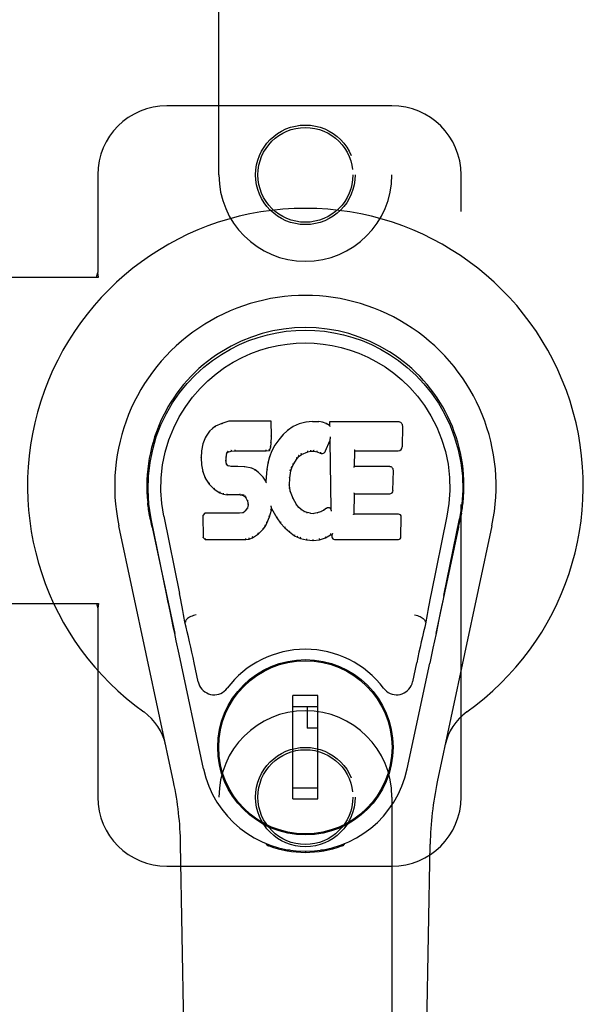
# Model space of a CAD drawing. Header units: inches. Extents: x 0 to 192, y 0 to 125.
# Tile 15 of 21: x 61.3 to 63.34, y 56.42 to 59.99. Entities that reach past the tile are written whole.
import ezdxf

# ---------------------------------------------------------------- set-up
doc = ezdxf.new("R2010")
doc.units = ezdxf.units.IN
doc.header["$LTSCALE"] = 10.584906
doc.header["$MEASUREMENT"] = 0
doc.linetypes.add('HIDDEN', pattern=[0.2, 0.1, -0.1])
doc.layers.add('DOOR_ASSEMBLY_RIGHT', color=7, linetype='CONTINUOUS')

msp = doc.modelspace()

# ---------------------------------------------------------------- linework, layer by layer
at = {"layer": 'DOOR_ASSEMBLY_RIGHT', "color": 8, "linetype": 'HIDDEN'}
for p, q in [((62.0222, 59.424), (62.0222, 61.2815)), ((62.6472, 61.2815), (62.6472, 59.424)), ((62.6472, 59.674), (61.8347, 59.674)), ((61.5847, 59.424), (61.5847, 59.0709)), ((62.8972, 57.174), (62.8972, 59.424)), ((61.5803, 59.054), (61.5847, 59.0709)), ((61.5878, 59.054), (61.5847, 59.0709)), ((61.2668, 59.054), (61.5878, 59.054)), ((61.2668, 57.874), (61.5878, 57.874)), ((61.5803, 57.874), (61.5847, 57.8572)), ((61.5878, 57.874), (61.5847, 57.8572)), ((61.5847, 57.8572), (61.5847, 57.174)), ((62.0222, 55.3165), (62.0222, 57.174)), ((62.6472, 57.174), (62.6472, 55.3165)), ((61.8347, 56.924), (62.6472, 56.924))]:
    msp.add_line(p, q, dxfattribs=at)
at = {"layer": 'DOOR_ASSEMBLY_RIGHT', "color": 7, "linetype": 'Continuous'}
for p, q in [((62.0587, 58.5335), (62.0329, 58.5253)), ((62.2116, 58.5335), (62.0587, 58.5335)), ((62.0588, 58.5329), (62.0587, 58.5335)), ((62.211, 58.5329), (62.2116, 58.5335)), ((62.2128, 58.4787), (62.2116, 58.5335)), ((62.3598, 58.532), (62.3363, 58.5297)), ((62.3598, 58.532), (62.3838, 58.5316)), ((62.3598, 58.5314), (62.3598, 58.532)), ((62.3599, 58.5308), (62.3598, 58.5314)), ((62.3967, 58.5296), (62.3838, 58.5316)), ((62.3838, 58.5309), (62.3838, 58.5316)), ((62.6701, 58.5314), (62.4214, 58.5314)), ((62.422, 58.5308), (62.4214, 58.5314)), ((62.4214, 58.5314), (62.4216, 58.5174)), ((61.9887, 58.4974), (61.974, 58.4756)), ((61.9987, 58.507), (61.9887, 58.4974)), ((61.9892, 58.497), (61.9887, 58.4974)), ((62.0098, 58.5147), (61.9987, 58.507)), ((61.9991, 58.5065), (61.9987, 58.507)), ((62.0329, 58.5253), (62.0098, 58.5147)), ((62.0101, 58.5141), (62.0098, 58.5147)), ((62.0331, 58.5247), (62.0329, 58.5253)), ((62.2705, 58.5), (62.2534, 58.4837)), ((62.2902, 58.5143), (62.2705, 58.5)), ((62.2709, 58.4995), (62.2705, 58.5)), ((62.3127, 58.5243), (62.2902, 58.5143)), ((62.2905, 58.5138), (62.2902, 58.5143)), ((62.3363, 58.5297), (62.3127, 58.5243)), ((62.3129, 58.5237), (62.3127, 58.5243)), ((62.3364, 58.5291), (62.3363, 58.5297)), ((62.3965, 58.529), (62.3967, 58.5296)), ((62.4096, 58.5254), (62.3967, 58.5296)), ((62.4093, 58.5248), (62.4096, 58.5254)), ((62.4216, 58.5174), (62.4096, 58.5254)), ((62.4216, 58.5174), (62.4223, 58.5163)), ((62.685, 58.4407), (62.6863, 58.515)), ((61.974, 58.4756), (61.9643, 58.4509)), ((61.9745, 58.4753), (61.974, 58.4756)), ((62.2114, 58.4543), (62.2128, 58.4787)), ((62.2122, 58.4787), (62.2128, 58.4787)), ((62.2383, 58.4659), (62.2249, 58.4466)), ((62.2534, 58.4837), (62.2383, 58.4659)), ((62.2388, 58.4655), (62.2383, 58.4659)), ((62.2539, 58.4832), (62.2534, 58.4837)), ((62.4078, 58.4256), (62.4226, 58.4625)), ((62.4231, 58.4653), (62.4226, 58.4625)), ((62.4226, 58.4625), (62.4269, 58.2153)), ((62.4235, 58.4679), (62.4233, 58.4672)), ((62.4233, 58.4672), (62.4233, 58.4667)), ((62.4236, 58.4686), (62.4235, 58.4679)), ((62.4237, 58.4697), (62.4236, 58.4686)), ((62.4239, 58.4708), (62.4237, 58.4697)), ((62.4241, 58.4721), (62.4239, 58.4708)), ((62.4244, 58.4735), (62.4241, 58.4721)), ((62.4247, 58.4753), (62.4244, 58.4735)), ((62.425, 58.4765), (62.4247, 58.4753)), ((61.9593, 58.4259), (61.9578, 58.401)), ((61.9643, 58.4509), (61.9593, 58.4259)), ((61.9599, 58.4258), (61.9593, 58.4259)), ((61.9649, 58.4508), (61.9643, 58.4509)), ((62.055, 58.4217), (62.0664, 58.4251)), ((62.0663, 58.4257), (62.0664, 58.4251)), ((62.0664, 58.4251), (62.0797, 58.4262)), ((62.0796, 58.4301), (62.0797, 58.4287)), ((62.0797, 58.4267), (62.0797, 58.4262)), ((62.0797, 58.4262), (62.1927, 58.4262)), ((62.1926, 58.4287), (62.1926, 58.4301)), ((62.1926, 58.4267), (62.1927, 58.4262)), ((62.1927, 58.4262), (62.2053, 58.4273)), ((62.2049, 58.4278), (62.2053, 58.4273)), ((62.2053, 58.4273), (62.2098, 58.44)), ((62.2139, 58.4259), (62.2053, 58.4041)), ((62.2092, 58.4401), (62.2098, 58.44)), ((62.2098, 58.44), (62.2114, 58.4543)), ((62.2108, 58.4543), (62.2114, 58.4543)), ((62.2249, 58.4466), (62.2139, 58.4259)), ((62.2144, 58.4257), (62.2139, 58.4259)), ((62.2255, 58.4463), (62.2249, 58.4466)), ((62.3439, 58.4222), (62.3547, 58.4249)), ((62.3546, 58.4254), (62.3547, 58.4249)), ((62.3547, 58.4249), (62.3655, 58.4247)), ((62.3656, 58.4253), (62.3655, 58.4247)), ((62.3655, 58.4247), (62.377, 58.4221)), ((62.5125, 58.3689), (62.5135, 58.4261)), ((62.513, 58.4267), (62.5135, 58.4261)), ((62.5135, 58.4261), (62.6701, 58.4261)), ((61.9584, 58.401), (61.9578, 58.401)), ((61.9578, 58.401), (61.9591, 58.376)), ((62.0474, 58.3893), (62.048, 58.3893)), ((62.048, 58.3893), (62.0488, 58.4032)), ((62.0484, 58.3833), (62.048, 58.3893)), ((62.0482, 58.4033), (62.0488, 58.4032)), ((62.0488, 58.4032), (62.0508, 58.4163)), ((62.0503, 58.4164), (62.0508, 58.4163)), ((62.0508, 58.4163), (62.0524, 58.4196)), ((62.052, 58.4199), (62.0524, 58.4196)), ((62.0524, 58.4196), (62.055, 58.4217)), ((62.0548, 58.4222), (62.055, 58.4217)), ((62.2053, 58.4041), (62.1993, 58.3816)), ((62.2058, 58.4039), (62.2053, 58.4041)), ((62.2907, 58.3756), (62.3046, 58.3978)), ((62.3041, 58.3981), (62.3046, 58.3978)), ((62.3046, 58.3978), (62.3117, 58.4065)), ((62.3113, 58.4069), (62.3117, 58.4065)), ((62.3117, 58.4065), (62.3205, 58.4124)), ((62.3202, 58.4129), (62.3205, 58.4124)), ((62.3205, 58.4124), (62.3439, 58.4222)), ((62.3437, 58.4227), (62.3439, 58.4222)), ((62.3771, 58.4226), (62.377, 58.4221)), ((62.377, 58.4221), (62.3886, 58.4176)), ((62.3888, 58.4181), (62.3886, 58.4176)), ((61.9596, 58.376), (61.9591, 58.376)), ((61.9591, 58.376), (61.9637, 58.3511)), ((62.0478, 58.3832), (62.0484, 58.3833)), ((62.0498, 58.3787), (62.0484, 58.3833)), ((62.0493, 58.3784), (62.0498, 58.3787)), ((62.0525, 58.375), (62.0498, 58.3787)), ((62.0521, 58.3745), (62.0525, 58.375)), ((62.0562, 58.3723), (62.0525, 58.375)), ((62.0559, 58.3717), (62.0562, 58.3723)), ((62.0677, 58.369), (62.0562, 58.3723)), ((62.0676, 58.3684), (62.0677, 58.369)), ((62.0907, 58.3698), (62.0677, 58.369)), ((62.1158, 58.3685), (62.0907, 58.3698)), ((62.0907, 58.3692), (62.0907, 58.3698)), ((62.0907, 58.3686), (62.0907, 58.3692)), ((62.1157, 58.3678), (62.1158, 58.3685)), ((62.1409, 58.3629), (62.1158, 58.3685)), ((62.1407, 58.3623), (62.1409, 58.3629)), ((62.1534, 58.3573), (62.1409, 58.3629)), ((62.1531, 58.3567), (62.1534, 58.3573)), ((62.1644, 58.3494), (62.1534, 58.3573)), ((62.1954, 58.3588), (62.1918, 58.3167)), ((62.1993, 58.3816), (62.1954, 58.3588)), ((62.196, 58.3588), (62.1954, 58.3588)), ((62.1999, 58.3815), (62.1993, 58.3816)), ((62.2781, 58.3282), (62.2817, 58.3538)), ((62.2811, 58.354), (62.2817, 58.3538)), ((62.2817, 58.3538), (62.2852, 58.3649)), ((62.2846, 58.3652), (62.2852, 58.3649)), ((62.2852, 58.3649), (62.2907, 58.3756)), ((62.2902, 58.3759), (62.2907, 58.3756)), ((62.5119, 58.3683), (62.5125, 58.3689)), ((62.6392, 58.3689), (62.5125, 58.3689)), ((62.6512, 58.2822), (62.6525, 58.3553)), ((61.9642, 58.3512), (61.9637, 58.3511)), ((61.9637, 58.3511), (61.973, 58.3274)), ((61.9735, 58.3276), (61.973, 58.3274)), ((61.973, 58.3274), (61.987, 58.306)), ((62.164, 58.3489), (62.1644, 58.3494)), ((62.1826, 58.3312), (62.1644, 58.3494)), ((62.1821, 58.3308), (62.1826, 58.3312)), ((62.1918, 58.3167), (62.1826, 58.3312)), ((62.1922, 58.3148), (62.1918, 58.3167)), ((62.277, 58.3022), (62.2781, 58.3282)), ((62.2775, 58.3283), (62.2781, 58.3282)), ((61.9874, 58.3064), (61.987, 58.306)), ((61.987, 58.306), (62.0047, 58.2877)), ((62.0051, 58.2881), (62.0047, 58.2877)), ((62.0047, 58.2877), (62.0261, 58.2738)), ((62.2764, 58.3022), (62.277, 58.3022)), ((62.278, 58.29), (62.277, 58.3022)), ((62.2774, 58.2899), (62.278, 58.29)), ((62.2806, 58.2782), (62.278, 58.29)), ((62.0264, 58.2743), (62.0261, 58.2738)), ((62.0261, 58.2738), (62.0387, 58.2692)), ((62.0389, 58.2697), (62.0387, 58.2692)), ((62.0387, 58.2692), (62.0517, 58.267)), ((62.0517, 58.2676), (62.0517, 58.267)), ((62.0995, 58.2665), (62.0517, 58.267)), ((62.0995, 58.2671), (62.0995, 58.2665)), ((62.0995, 58.2665), (62.1059, 58.2659)), ((62.106, 58.2665), (62.1059, 58.2659)), ((62.1059, 58.2659), (62.1109, 58.2642)), ((62.1112, 58.2647), (62.1109, 58.2642)), ((62.1109, 58.2642), (62.1154, 58.2609)), ((62.1158, 58.2613), (62.1154, 58.2609)), ((62.1154, 58.2609), (62.1193, 58.2563)), ((62.1198, 58.2566), (62.1193, 58.2563)), ((62.1193, 58.2563), (62.1252, 58.2446)), ((62.28, 58.278), (62.2806, 58.2782)), ((62.29, 58.2542), (62.2806, 58.2782)), ((62.2894, 58.2539), (62.29, 58.2542)), ((62.3024, 58.2318), (62.29, 58.2542)), ((62.5108, 58.1973), (62.5121, 58.2703)), ((62.5115, 58.2709), (62.5121, 58.2703)), ((62.5121, 58.2703), (62.6392, 58.2703)), ((62.1252, 58.2202), (62.117, 58.2092)), ((62.1258, 58.2447), (62.1252, 58.2446)), ((62.1252, 58.2446), (62.1276, 58.2313)), ((62.1271, 58.2254), (62.1252, 58.2202)), ((62.1258, 58.2199), (62.1252, 58.2202)), ((62.1276, 58.2313), (62.1271, 58.2254)), ((62.1277, 58.2253), (62.1271, 58.2254)), ((62.1282, 58.2313), (62.1276, 58.2313)), ((62.2051, 58.1877), (62.212, 58.2116)), ((62.2109, 58.2264), (62.2106, 58.2274)), ((62.211, 58.2257), (62.2109, 58.2264)), ((62.2112, 58.225), (62.211, 58.2257)), ((62.2113, 58.2244), (62.2112, 58.225)), ((62.2114, 58.2238), (62.2113, 58.2244)), ((62.2115, 58.2232), (62.2114, 58.2238)), ((62.2114, 58.2117), (62.212, 58.2116)), ((62.2117, 58.2224), (62.2115, 58.2232)), ((62.212, 58.2116), (62.2125, 58.2176)), ((62.2125, 58.2176), (62.2121, 58.2195)), ((62.2125, 58.2176), (62.2316, 58.1836)), ((62.3019, 58.2315), (62.3024, 58.2318)), ((62.3103, 58.2225), (62.3024, 58.2318)), ((62.3099, 58.2221), (62.3103, 58.2225)), ((62.3197, 58.2141), (62.3103, 58.2225)), ((62.3193, 58.2136), (62.3197, 58.2141)), ((62.3299, 58.2072), (62.3197, 58.2141)), ((62.4009, 58.211), (62.3896, 58.2058)), ((62.4113, 58.2182), (62.4009, 58.211)), ((62.4012, 58.2105), (62.4009, 58.211)), ((62.4117, 58.2177), (62.4113, 58.2182)), ((62.4269, 58.2153), (62.4269, 58.2152)), ((62.4276, 58.2132), (62.4269, 58.2152)), ((62.4296, 58.2077), (62.4289, 58.2099)), ((61.7707, 58.2011), (61.7721, 58.194)), ((61.7738, 58.1844), (61.7732, 58.1875)), ((61.7744, 58.1813), (61.7738, 58.1844)), ((61.7758, 58.1747), (61.7744, 58.1813)), ((61.7789, 58.16), (61.7758, 58.1747)), ((61.8342, 57.9036), (61.7777, 58.1805)), ((61.8233, 58.1897), (61.8803, 57.9107)), ((61.9719, 58.2004), (61.964, 58.1923)), ((61.9646, 58.1921), (61.964, 58.1923)), ((61.964, 58.1923), (61.9654, 58.113)), ((62.0337, 58.201), (61.9719, 58.2004)), ((61.9722, 58.1998), (61.9719, 58.2004)), ((62.0943, 58.2013), (62.0337, 58.201)), ((62.0337, 58.2003), (62.0337, 58.201)), ((62.0337, 58.2003), (62.0337, 58.1998)), ((62.108, 58.2024), (62.0943, 58.2013)), ((62.0944, 58.2006), (62.0943, 58.2013)), ((62.0944, 58.2006), (62.0944, 58.2001)), ((62.1125, 58.2048), (62.108, 58.2024)), ((62.1082, 58.2017), (62.108, 58.2024)), ((62.117, 58.2092), (62.1125, 58.2048)), ((62.1129, 58.2043), (62.1125, 58.2048)), ((62.1175, 58.2088), (62.117, 58.2092)), ((62.1959, 58.1649), (62.2051, 58.1877)), ((62.2045, 58.1879), (62.2051, 58.1877)), ((62.2321, 58.1839), (62.2316, 58.1836)), ((62.2316, 58.1836), (62.2448, 58.1648)), ((62.3296, 58.2067), (62.3299, 58.2072)), ((62.341, 58.2028), (62.3299, 58.2072)), ((62.3408, 58.2022), (62.341, 58.2028)), ((62.3532, 58.2006), (62.341, 58.2028)), ((62.3531, 58.2), (62.3532, 58.2006)), ((62.3532, 58.2006), (62.3656, 58.2001)), ((62.3777, 58.202), (62.3656, 58.2001)), ((62.3656, 58.1995), (62.3656, 58.2001)), ((62.3896, 58.2058), (62.3777, 58.202)), ((62.3778, 58.2013), (62.3777, 58.202)), ((62.3898, 58.2052), (62.3896, 58.2058)), ((62.5102, 58.1967), (62.5108, 58.1973)), ((62.6708, 58.1973), (62.5108, 58.1973)), ((62.6799, 58.1146), (62.6812, 58.1867)), ((62.8462, 58.1897), (62.7892, 57.9107)), ((62.8352, 57.9036), (62.8917, 58.1805)), ((62.8937, 58.1747), (62.8953, 58.1825)), ((62.8953, 58.1825), (62.8958, 58.1852)), ((62.8958, 58.1852), (62.8963, 58.1878)), ((62.8963, 58.1878), (62.8988, 58.2012)), ((62.8987, 58.2012), (62.8974, 58.194)), ((61.8582, 57.2295), (61.6609, 58.1554)), ((61.7809, 58.1505), (61.7789, 58.16)), ((61.7809, 58.1505), (61.8627, 57.7662)), ((62.1649, 58.1258), (62.1827, 58.1431)), ((62.1823, 58.1435), (62.1827, 58.1431)), ((62.1827, 58.1431), (62.1901, 58.1537)), ((62.1896, 58.154), (62.1901, 58.1537)), ((62.1901, 58.1537), (62.1959, 58.1649)), ((62.1953, 58.1651), (62.1959, 58.1649)), ((62.2453, 58.1652), (62.2448, 58.1648)), ((62.2448, 58.1648), (62.2601, 58.1479)), ((62.2605, 58.1483), (62.2601, 58.1479)), ((62.2601, 58.1479), (62.2772, 58.1328)), ((62.8067, 57.7662), (62.8886, 58.1505)), ((63.0086, 58.1554), (62.8113, 57.2295)), ((61.9659, 58.1133), (61.9654, 58.113)), ((61.9654, 58.113), (61.9729, 58.1056)), ((61.9732, 58.1062), (61.9729, 58.1056)), ((61.9729, 58.1056), (62.1191, 58.1056)), ((62.1191, 58.1082), (62.1189, 58.1096)), ((62.1191, 58.1056), (62.1318, 58.1073)), ((62.1191, 58.1062), (62.1191, 58.1056)), ((62.1317, 58.1079), (62.1318, 58.1073)), ((62.1318, 58.1073), (62.1441, 58.1116)), ((62.1438, 58.1121), (62.1441, 58.1116)), ((62.1441, 58.1116), (62.1649, 58.1258)), ((62.1645, 58.1263), (62.1649, 58.1258)), ((62.2775, 58.1332), (62.2772, 58.1328)), ((62.2772, 58.1328), (62.2955, 58.1188)), ((62.2958, 58.1193), (62.2955, 58.1188)), ((62.2955, 58.1188), (62.306, 58.1135)), ((62.3062, 58.114), (62.306, 58.1135)), ((62.306, 58.1135), (62.317, 58.1097)), ((62.3172, 58.1102), (62.317, 58.1097)), ((62.317, 58.1097), (62.3393, 58.1041)), ((62.3394, 58.1046), (62.3393, 58.1041)), ((62.3393, 58.1041), (62.3622, 58.1015)), ((62.3621, 58.1054), (62.3621, 58.102)), ((62.3622, 58.1015), (62.3852, 58.1047)), ((62.3851, 58.1052), (62.3852, 58.1047)), ((62.3852, 58.1047), (62.4074, 58.1116)), ((62.4072, 58.1121), (62.4074, 58.1116)), ((62.4074, 58.1116), (62.426, 58.1227)), ((62.4259, 58.1233), (62.426, 58.1227)), ((62.426, 58.1227), (62.4304, 58.1227)), ((62.431, 58.1233), (62.4304, 58.1227)), ((62.4304, 58.1227), (62.4306, 58.1146)), ((62.4397, 58.1056), (62.6708, 58.1056)), ((62.3621, 58.102), (62.3622, 58.1015)), ((61.9013, 57.8069), (61.8993, 57.8065)), ((62.7681, 57.8069), (62.7702, 57.8065)), ((62.8066, 57.7656), (62.7954, 57.7123)), ((62.7954, 57.7123), (62.7839, 57.6585)), ((61.967, 57.2758), (61.8787, 57.6905)), ((61.9474, 57.591), (61.9327, 57.6601)), ((62.7024, 57.2758), (62.7839, 57.6585)), ((62.7367, 57.6601), (62.722, 57.591)), ((62.1871, 57.6343), (62.1871, 57.6299)), ((62.4824, 57.6343), (62.4824, 57.6299)), ((62.38, 57.5412), (62.2895, 57.5412)), ((62.2895, 57.1672), (62.2895, 57.5412)), ((62.38, 57.1672), (62.38, 57.5412)), ((62.0546, 57.5018), (62.059, 57.5018)), ((62.2895, 57.5018), (62.38, 57.5018)), ((62.3406, 57.5018), (62.3406, 57.4231)), ((62.6105, 57.5018), (62.6148, 57.5018)), ((62.38, 57.4231), (62.3406, 57.4231)), ((62.0546, 57.2065), (62.059, 57.2065)), ((62.38, 57.2065), (62.2895, 57.2065)), ((62.6105, 57.2065), (62.6148, 57.2065)), ((62.2895, 57.1672), (62.38, 57.1672)), ((62.1871, 57.0741), (62.1871, 57.0784)), ((62.4824, 57.0741), (62.4824, 57.0784)), ((61.9562, 52.8646), (61.884, 57.0039)), ((62.196, 57.0006), (62.1932, 57.0062)), ((62.1996, 57.0037), (62.1995, 56.9991)), ((62.466, 56.9976), (62.4663, 57.0005)), ((62.4699, 57.0037), (62.47, 56.9991)), ((62.4763, 57.0062), (62.4735, 57.0006)), ((62.7132, 52.8646), (62.7855, 57.0039)), ((62.28, 56.9825), (62.2591, 56.9821)), ((62.3347, 56.9782), (62.3347, 56.9742)), ((62.4104, 56.9821), (62.3894, 56.9825))]:
    msp.add_line(p, q, dxfattribs=at)
for points in [[(61.7777, 58.1804), (61.7695, 58.233), (61.7663, 58.2848), (61.7677, 58.3351), (61.7734, 58.3838), (61.783, 58.431), (61.7962, 58.4764), (61.8128, 58.5196), (61.8325, 58.5606), (61.8551, 58.5994), (61.8803, 58.6357), (61.9077, 58.6694), (61.9369, 58.7002), (61.9674, 58.7281), (61.999, 58.753), (62.0312, 58.7749), (62.0639, 58.794), (62.0968, 58.8104), (62.13, 58.8245), (62.1636, 58.8363), (62.1975, 58.8458), (62.2314, 58.8532), (62.2655, 58.8584), (62.3, 58.8616), (62.3347, 58.8627)], [(62.3347, 58.8627), (62.369, 58.8616), (62.4034, 58.8585), (62.4377, 58.8532), (62.4719, 58.8459), (62.5058, 58.8363), (62.5395, 58.8245), (62.573, 58.8103), (62.6063, 58.7936), (62.6388, 58.7745), (62.671, 58.7526), (62.7028, 58.7274), (62.7336, 58.6992), (62.7627, 58.6684), (62.7899, 58.6348), (62.815, 58.5983), (62.8376, 58.5593), (62.8573, 58.518), (62.8738, 58.4746), (62.8869, 58.4296), (62.8963, 58.3828), (62.9018, 58.3341), (62.9031, 58.2839), (62.8999, 58.2325), (62.8917, 58.1804)], [(61.8233, 58.1897), (61.816, 58.2354), (61.8129, 58.2815), (61.8138, 58.3282), (61.819, 58.3749), (61.8285, 58.4212), (61.8419, 58.4662), (61.859, 58.5089), (61.8792, 58.5492), (61.9022, 58.5864), (61.9274, 58.6206), (61.9544, 58.6516), (61.9828, 58.6796), (62.0123, 58.7047), (62.0429, 58.7269), (62.0742, 58.7465), (62.1061, 58.7634), (62.1382, 58.7777), (62.1706, 58.7896), (62.2031, 58.7993), (62.2358, 58.8067), (62.2684, 58.8119), (62.301, 58.815), (62.3336, 58.8161), (62.3662, 58.8152), (62.3986, 58.8122), (62.4311, 58.8071), (62.4636, 58.8), (62.496, 58.7906), (62.5283, 58.7789), (62.5603, 58.7648), (62.592, 58.7484), (62.6231, 58.7293), (62.6537, 58.7074), (62.6834, 58.6825), (62.7121, 58.6548), (62.7394, 58.6239), (62.7649, 58.5898), (62.7883, 58.5525), (62.8091, 58.5118), (62.8267, 58.4687), (62.8404, 58.4238), (62.8501, 58.3774)], [(62.0588, 58.5329), (62.0588, 58.5329), (62.0588, 58.5328), (62.0589, 58.5327), (62.0589, 58.5326), (62.059, 58.5325), (62.0591, 58.5323)], [(62.2104, 58.5329), (62.2102, 58.5329), (62.21, 58.5328), (62.2098, 58.5327), (62.2095, 58.5326), (62.2093, 58.5325), (62.209, 58.5323)], [(62.3836, 58.5304), (62.3837, 58.5305), (62.3837, 58.5307), (62.3837, 58.5308), (62.3837, 58.5309), (62.3838, 58.5309), (62.3838, 58.5309)], [(62.424, 58.5302), (62.4238, 58.5304), (62.4235, 58.5305), (62.4233, 58.5306), (62.423, 58.5307), (62.4228, 58.5308), (62.4226, 58.5308)], [(61.9893, 58.4971), (61.9894, 58.4972), (61.9896, 58.4973), (61.9899, 58.4973), (61.9901, 58.4973), (61.9904, 58.4972), (61.9907, 58.4971)], [(61.9991, 58.5065), (61.9992, 58.5065), (61.9994, 58.5066), (61.9995, 58.5066), (61.9997, 58.5066), (62, 58.5065), (62.0003, 58.5063)], [(62.0101, 58.5141), (62.0102, 58.5142), (62.0103, 58.5142), (62.0105, 58.5141), (62.0106, 58.5141), (62.0108, 58.514), (62.011, 58.5138)], [(62.0331, 58.5247), (62.0332, 58.5247), (62.0333, 58.5247), (62.0334, 58.5246), (62.0336, 58.5245), (62.0337, 58.5244), (62.0338, 58.5242)], [(62.2722, 58.4994), (62.2719, 58.4996), (62.2716, 58.4996), (62.2714, 58.4997), (62.2713, 58.4997), (62.2711, 58.4996), (62.2709, 58.4995)], [(62.2915, 58.5135), (62.2912, 58.5136), (62.291, 58.5138), (62.2909, 58.5138), (62.2908, 58.5138), (62.2906, 58.5138), (62.2905, 58.5138)], [(62.3135, 58.5232), (62.3133, 58.5234), (62.3132, 58.5235), (62.3131, 58.5236), (62.313, 58.5236), (62.3129, 58.5237), (62.3129, 58.5237)], [(62.3367, 58.5285), (62.3366, 58.5287), (62.3366, 58.5288), (62.3365, 58.5289), (62.3365, 58.529), (62.3364, 58.529), (62.3364, 58.5291)], [(62.3961, 58.5284), (62.3962, 58.5286), (62.3962, 58.5287), (62.3963, 58.5288), (62.3964, 58.5289), (62.3965, 58.529), (62.3965, 58.529)], [(62.4084, 58.5244), (62.4086, 58.5245), (62.4087, 58.5247), (62.4089, 58.5247), (62.409, 58.5248), (62.4091, 58.5248), (62.4092, 58.5248)], [(62.4243, 58.5139), (62.424, 58.5144), (62.4237, 58.5148), (62.4234, 58.5152), (62.4232, 58.5155), (62.4229, 58.5158), (62.4227, 58.516)], [(61.9746, 58.4754), (61.9748, 58.4756), (61.975, 58.4757), (61.9753, 58.4758), (61.9756, 58.4758), (61.9759, 58.4758), (61.9763, 58.4758)], [(62.2122, 58.4787), (62.2121, 58.4791), (62.2119, 58.4794), (62.2116, 58.4797), (62.2112, 58.4799), (62.2107, 58.4801), (62.2102, 58.4801)], [(62.2403, 58.4657), (62.24, 58.4658), (62.2397, 58.4658), (62.2394, 58.4658), (62.2392, 58.4658), (62.2389, 58.4657), (62.2387, 58.4655)], [(62.2553, 58.4832), (62.255, 58.4834), (62.2548, 58.4834), (62.2545, 58.4835), (62.2543, 58.4834), (62.2541, 58.4833), (62.2539, 58.4832)], [(62.4232, 58.4662), (62.4232, 58.4659), (62.4232, 58.4657), (62.4231, 58.4656)], [(62.4233, 58.4667), (62.4232, 58.4665), (62.4232, 58.4663), (62.4232, 58.4662)], [(61.9599, 58.4259), (61.96, 58.4262), (61.9602, 58.4265), (61.9605, 58.4267), (61.9609, 58.4268), (61.9613, 58.4269), (61.9618, 58.4269)], [(61.9649, 58.4508), (61.9651, 58.4511), (61.9653, 58.4513), (61.9656, 58.4515), (61.966, 58.4516), (61.9664, 58.4516), (61.9668, 58.4516)], [(62.0538, 58.4254), (62.0541, 58.425), (62.0544, 58.4246), (62.0546, 58.4241), (62.0548, 58.4237), (62.0549, 58.4232), (62.055, 58.4228), (62.0549, 58.4225), (62.0548, 58.4223)], [(62.0659, 58.429), (62.066, 58.4286), (62.0661, 58.4281), (62.0663, 58.4276), (62.0663, 58.4271), (62.0664, 58.4266), (62.0664, 58.4261), (62.0664, 58.4258), (62.0663, 58.4257)], [(62.0797, 58.4287), (62.0797, 58.4282), (62.0797, 58.4277), (62.0797, 58.4273), (62.0797, 58.427), (62.0797, 58.4268), (62.0797, 58.4267)], [(62.1926, 58.4267), (62.1927, 58.4268), (62.1927, 58.427), (62.1927, 58.4273), (62.1927, 58.4277), (62.1927, 58.4282), (62.1926, 58.4287)], [(62.205, 58.4281), (62.205, 58.4284), (62.205, 58.4287), (62.2049, 58.4291), (62.2047, 58.4295), (62.2044, 58.4299), (62.2041, 58.4303), (62.2038, 58.4307), (62.2034, 58.431)], [(62.2092, 58.4402), (62.2092, 58.4406), (62.209, 58.441), (62.2087, 58.4413), (62.2083, 58.4416), (62.2078, 58.4418), (62.2073, 58.4419)], [(62.2108, 58.4543), (62.2107, 58.4547), (62.2105, 58.4551), (62.2102, 58.4554), (62.2098, 58.4556), (62.2093, 58.4558), (62.2088, 58.4558)], [(62.2162, 58.4262), (62.2158, 58.4262), (62.2155, 58.4262), (62.2151, 58.4262), (62.2148, 58.4261), (62.2146, 58.4259), (62.2144, 58.4256)], [(62.2271, 58.4466), (62.2268, 58.4467), (62.2265, 58.4467), (62.2262, 58.4467), (62.2259, 58.4466), (62.2256, 58.4465), (62.2255, 58.4463)], [(62.3437, 58.4227), (62.3438, 58.4228), (62.3439, 58.4231), (62.3439, 58.4235), (62.3439, 58.4239), (62.3437, 58.4244), (62.3436, 58.425), (62.3433, 58.4255), (62.3431, 58.426)], [(62.3546, 58.4254), (62.3547, 58.4255), (62.3547, 58.4258), (62.3547, 58.4261), (62.3547, 58.4266), (62.3546, 58.4271), (62.3546, 58.4277), (62.3545, 58.4283), (62.3544, 58.4288)], [(62.3656, 58.4253), (62.3656, 58.4254), (62.3655, 58.4256), (62.3655, 58.426), (62.3655, 58.4264), (62.3656, 58.427), (62.3657, 58.4276), (62.3657, 58.4281), (62.3659, 58.4286)], [(62.3771, 58.4226), (62.377, 58.4227), (62.3769, 58.423), (62.3769, 58.4234), (62.377, 58.4238), (62.3771, 58.4243), (62.3773, 58.4249), (62.3775, 58.4254), (62.3777, 58.4259)], [(62.511, 58.43), (62.5113, 58.4298), (62.5115, 58.4296), (62.5117, 58.4294), (62.512, 58.4291), (62.5122, 58.4289), (62.5124, 58.4286)], [(62.5124, 58.4286), (62.5125, 58.4284), (62.5127, 58.4281), (62.5128, 58.4279), (62.5129, 58.4276), (62.5129, 58.4274), (62.5129, 58.4272)], [(61.9584, 58.401), (61.9585, 58.4014), (61.9587, 58.4017), (61.959, 58.4019), (61.9594, 58.4021), (61.9599, 58.4023), (61.9604, 58.4023)], [(62.0454, 58.3906), (62.0459, 58.3906), (62.0464, 58.3904), (62.0467, 58.3902), (62.0471, 58.39), (62.0473, 58.3896), (62.0474, 58.3892)], [(62.0463, 58.4048), (62.0468, 58.4048), (62.0473, 58.4046), (62.0477, 58.4044), (62.048, 58.404), (62.0482, 58.4037), (62.0482, 58.4032)], [(62.0483, 58.4184), (62.0489, 58.4183), (62.0494, 58.418), (62.0498, 58.4177), (62.0501, 58.4174), (62.0502, 58.417), (62.0503, 58.4166)], [(62.0504, 58.4225), (62.0509, 58.4223), (62.0514, 58.4219), (62.0518, 58.4214), (62.052, 58.421), (62.0521, 58.4205), (62.0521, 58.4201)], [(62.2077, 58.4046), (62.2073, 58.4047), (62.2069, 58.4046), (62.2066, 58.4045), (62.2063, 58.4044), (62.206, 58.4041), (62.2058, 58.4038)], [(62.3042, 58.3981), (62.3043, 58.3984), (62.3043, 58.3988), (62.3042, 58.3991), (62.304, 58.3995), (62.3037, 58.3998), (62.3033, 58.4002), (62.3029, 58.4004), (62.3025, 58.4006)], [(62.3114, 58.407), (62.3115, 58.4072), (62.3115, 58.4076), (62.3115, 58.4079), (62.3113, 58.4083), (62.3111, 58.4087), (62.3108, 58.4091), (62.3104, 58.4095), (62.31, 58.4097)], [(62.3203, 58.413), (62.3204, 58.4132), (62.3205, 58.4135), (62.3205, 58.4138), (62.3204, 58.4143), (62.3202, 58.4148), (62.3199, 58.4152), (62.3196, 58.4157), (62.3193, 58.4161)], [(62.3896, 58.4213), (62.3893, 58.4209), (62.389, 58.4204), (62.3888, 58.4199), (62.3887, 58.4194), (62.3886, 58.4189), (62.3886, 58.4185), (62.3887, 58.4182), (62.3888, 58.4181)], [(61.9597, 58.3761), (61.9597, 58.3764), (61.9599, 58.3768), (61.9602, 58.3771), (61.9606, 58.3774), (61.9611, 58.3775), (61.9616, 58.3776)], [(61.9642, 58.3513), (61.9642, 58.3517), (61.9644, 58.3521), (61.9647, 58.3525), (61.9651, 58.3528), (61.9656, 58.353), (61.9661, 58.3531)], [(62.0459, 58.3842), (62.0463, 58.3842), (62.0467, 58.3842), (62.0471, 58.384), (62.0474, 58.3838), (62.0476, 58.3836), (62.0478, 58.3833)], [(62.0475, 58.3789), (62.0478, 58.3789), (62.0482, 58.379), (62.0485, 58.3789), (62.0488, 58.3788), (62.049, 58.3787), (62.0492, 58.3785)], [(62.0507, 58.3745), (62.0509, 58.3746), (62.0512, 58.3747), (62.0514, 58.3747), (62.0516, 58.3747), (62.0518, 58.3747), (62.052, 58.3746)], [(62.0551, 58.3713), (62.0552, 58.3714), (62.0553, 58.3716), (62.0555, 58.3716), (62.0556, 58.3717), (62.0558, 58.3717), (62.0559, 58.3717)], [(62.0674, 58.3678), (62.0674, 58.368), (62.0675, 58.3681), (62.0675, 58.3682), (62.0675, 58.3683), (62.0676, 58.3684), (62.0676, 58.3684)], [(62.1154, 58.3673), (62.1155, 58.3674), (62.1155, 58.3676), (62.1155, 58.3677), (62.1156, 58.3678), (62.1156, 58.3678), (62.1157, 58.3678)], [(62.14, 58.3618), (62.1402, 58.362), (62.1403, 58.3622), (62.1404, 58.3622), (62.1405, 58.3623), (62.1406, 58.3623), (62.1406, 58.3623)], [(62.1521, 58.3564), (62.1523, 58.3566), (62.1525, 58.3567), (62.1527, 58.3567), (62.1528, 58.3568), (62.1529, 58.3568), (62.153, 58.3567)], [(62.198, 58.3599), (62.1975, 58.3599), (62.1971, 58.3598), (62.1967, 58.3596), (62.1964, 58.3594), (62.1961, 58.3591), (62.196, 58.3587)], [(62.2018, 58.3824), (62.2014, 58.3824), (62.201, 58.3824), (62.2006, 58.3822), (62.2003, 58.382), (62.2, 58.3818), (62.1999, 58.3814)], [(62.2811, 58.354), (62.2811, 58.3544), (62.2809, 58.3548), (62.2806, 58.3551), (62.2802, 58.3554), (62.2797, 58.3556), (62.2791, 58.3558)], [(62.2847, 58.3652), (62.2847, 58.3656), (62.2846, 58.3661), (62.2843, 58.3665), (62.2839, 58.3668), (62.2834, 58.3671), (62.2828, 58.3673)], [(62.2902, 58.376), (62.2903, 58.3764), (62.2902, 58.3768), (62.2899, 58.3773), (62.2895, 58.3777), (62.289, 58.378), (62.2884, 58.3783)], [(62.5099, 58.3676), (62.5102, 58.3678), (62.5104, 58.368), (62.5107, 58.3681), (62.5109, 58.3681), (62.5111, 58.3682), (62.5113, 58.3682)], [(62.8501, 58.3774), (62.8555, 58.33), (62.8566, 58.2824), (62.8535, 58.2357), (62.8462, 58.1897)], [(61.9735, 58.3277), (61.9734, 58.3281), (61.9735, 58.3286), (61.9738, 58.329), (61.9742, 58.3294), (61.9747, 58.3297), (61.9753, 58.3299)], [(62.1628, 58.3488), (62.163, 58.3489), (62.1632, 58.349), (62.1634, 58.349), (62.1636, 58.3491), (62.1638, 58.349), (62.164, 58.3489)], [(62.1806, 58.3309), (62.1809, 58.331), (62.1812, 58.3311), (62.1814, 58.3311), (62.1817, 58.331), (62.1819, 58.331), (62.1821, 58.3308)], [(62.2775, 58.3283), (62.2775, 58.3287), (62.2773, 58.329), (62.277, 58.3294), (62.2765, 58.3296), (62.2761, 58.3298), (62.2756, 58.3298)], [(61.9874, 58.3064), (61.9873, 58.3067), (61.9873, 58.307), (61.9874, 58.3074), (61.9876, 58.3078), (61.9878, 58.3081), (61.9881, 58.3085), (61.9885, 58.3087), (61.989, 58.309)], [(62.005, 58.2882), (62.0049, 58.2884), (62.0049, 58.2888), (62.0049, 58.2891), (62.0051, 58.2895), (62.0053, 58.29), (62.0056, 58.2904), (62.006, 58.2907), (62.0064, 58.2911)], [(62.1937, 58.3102), (62.1932, 58.3121), (62.1929, 58.313), (62.1927, 58.3137), (62.1925, 58.3143), (62.1923, 58.3147)], [(62.2764, 58.3022), (62.2763, 58.3026), (62.276, 58.3029), (62.2757, 58.3031), (62.2753, 58.3033), (62.2749, 58.3035), (62.2744, 58.3035)], [(62.2773, 58.29), (62.2772, 58.2903), (62.277, 58.2906), (62.2767, 58.2908), (62.2763, 58.2909), (62.2759, 58.291), (62.2754, 58.291)], [(62.0263, 58.2744), (62.0262, 58.2745), (62.0261, 58.2748), (62.0262, 58.2752), (62.0263, 58.2757), (62.0264, 58.2762), (62.0267, 58.2766), (62.027, 58.2771), (62.0273, 58.2775)], [(62.0389, 58.2697), (62.0388, 58.2699), (62.0387, 58.2701), (62.0387, 58.2705), (62.0388, 58.2709), (62.0389, 58.2715), (62.039, 58.272), (62.0392, 58.2726), (62.0394, 58.273)], [(62.0517, 58.2676), (62.0517, 58.2677), (62.0517, 58.2679), (62.0517, 58.2682), (62.0517, 58.2687), (62.0517, 58.2692), (62.0518, 58.2698), (62.0518, 58.2704), (62.0519, 58.2709)], [(62.0995, 58.2671), (62.0995, 58.2672), (62.0995, 58.2674), (62.0995, 58.2678), (62.0995, 58.2682), (62.0995, 58.2688), (62.0995, 58.2694), (62.0996, 58.2699), (62.0996, 58.2705)], [(62.106, 58.2665), (62.1059, 58.2666), (62.1058, 58.2668), (62.1058, 58.2672), (62.1059, 58.2677), (62.1059, 58.2682), (62.1061, 58.2688), (62.1062, 58.2693), (62.1064, 58.2698)], [(62.1112, 58.2648), (62.111, 58.265), (62.111, 58.2653), (62.111, 58.2657), (62.1111, 58.2661), (62.1113, 58.2666), (62.1115, 58.2671), (62.1118, 58.2675), (62.1121, 58.2679)], [(62.1158, 58.2613), (62.1156, 58.2616), (62.1156, 58.262), (62.1157, 58.2624), (62.1158, 58.2627), (62.116, 58.2631), (62.1164, 58.2635), (62.1167, 58.2639), (62.1172, 58.2641)], [(62.1198, 58.2567), (62.1197, 58.2571), (62.1198, 58.2576), (62.12, 58.258), (62.1204, 58.2584), (62.1209, 58.2588), (62.1215, 58.2591)], [(62.1257, 58.2449), (62.1258, 58.2453), (62.1259, 58.2457), (62.1262, 58.246), (62.1266, 58.2463), (62.1271, 58.2466), (62.1277, 58.2467)], [(62.28, 58.2781), (62.2798, 58.2783), (62.2796, 58.2785), (62.2793, 58.2787), (62.2789, 58.2788), (62.2785, 58.2788), (62.2781, 58.2788)], [(62.2894, 58.254), (62.2892, 58.2542), (62.289, 58.2543), (62.2887, 58.2545), (62.2884, 58.2545), (62.288, 58.2545), (62.2877, 58.2544)], [(62.5095, 58.2743), (62.5098, 58.2741), (62.51, 58.2738), (62.5103, 58.2736), (62.5105, 58.2734), (62.5107, 58.2731), (62.5109, 58.2729)], [(62.5109, 58.2729), (62.5111, 58.2726), (62.5112, 58.2724), (62.5113, 58.2721), (62.5114, 58.2719), (62.5115, 58.2717), (62.5115, 58.2715)], [(61.7707, 58.2012), (61.7696, 58.2075), (61.7685, 58.2138), (61.7676, 58.2201), (61.7667, 58.2263), (61.7659, 58.2325), (61.7653, 58.2386)], [(62.1259, 58.22), (62.126, 58.2202), (62.1263, 58.2203), (62.1265, 58.2204), (62.1268, 58.2204), (62.1272, 58.2204), (62.1275, 58.2204)], [(62.1277, 58.2254), (62.1279, 58.2257), (62.1281, 58.2259), (62.1284, 58.2261), (62.1288, 58.2262), (62.1292, 58.2263), (62.1296, 58.2263)], [(62.1282, 58.2314), (62.1283, 58.2318), (62.1285, 58.2321), (62.1288, 58.2324), (62.1292, 58.2326), (62.1297, 58.2327), (62.1301, 58.2328)], [(62.2114, 58.2118), (62.2113, 58.2122), (62.2112, 58.2126), (62.2109, 58.2129), (62.2104, 58.2132), (62.21, 58.2134), (62.2094, 58.2135)], [(62.2119, 58.2213), (62.2118, 58.2216), (62.2118, 58.2218), (62.2117, 58.2224)], [(62.2121, 58.2197), (62.2121, 58.2198), (62.2121, 58.22), (62.212, 58.2202), (62.212, 58.2203), (62.212, 58.2206), (62.212, 58.2208), (62.2119, 58.2211), (62.2119, 58.2213)], [(62.3003, 58.2317), (62.3006, 58.2318), (62.3009, 58.2318), (62.3012, 58.2318), (62.3015, 58.2318), (62.3017, 58.2317), (62.3019, 58.2315)], [(62.3085, 58.2221), (62.3087, 58.2222), (62.309, 58.2222), (62.3092, 58.2223), (62.3095, 58.2223), (62.3097, 58.2222), (62.3099, 58.222)], [(62.3181, 58.2135), (62.3184, 58.2136), (62.3186, 58.2137), (62.3188, 58.2137), (62.319, 58.2137), (62.3191, 58.2137), (62.3193, 58.2136)], [(62.4022, 58.2101), (62.4019, 58.2103), (62.4018, 58.2104), (62.4016, 58.2105), (62.4015, 58.2105), (62.4014, 58.2105), (62.4012, 58.2105)], [(62.4268, 58.2154), (62.4262, 58.2163), (62.4255, 58.217), (62.4248, 58.2177), (62.4241, 58.2183), (62.4233, 58.2188), (62.4225, 58.2192), (62.4217, 58.2196), (62.4209, 58.2198), (62.4201, 58.2201), (62.4193, 58.2202), (62.4185, 58.2203), (62.4178, 58.2203)], [(62.4289, 58.2099), (62.4286, 58.2108), (62.4283, 58.2117), (62.428, 58.2123), (62.4277, 58.2128)], [(62.8987, 58.2012), (62.8999, 58.2076), (62.9009, 58.2139), (62.9019, 58.2202), (62.9028, 58.2265), (62.9035, 58.2326), (62.9042, 58.2386)], [(61.7732, 58.1875), (61.7709, 58.1998), (61.7707, 58.2012)], [(61.9649, 58.1923), (61.9651, 58.1925), (61.9653, 58.1926), (61.9656, 58.1927), (61.9659, 58.1927), (61.9662, 58.1927), (61.9666, 58.1926)], [(61.9723, 58.1998), (61.9724, 58.1997), (61.9725, 58.1997), (61.9726, 58.1996), (61.9727, 58.1995), (61.9729, 58.1994), (61.973, 58.1992)], [(62.1082, 58.2017), (62.1082, 58.2017), (62.1084, 58.2017), (62.1085, 58.2016), (62.1085, 58.2015), (62.1086, 58.2014), (62.1087, 58.2012)], [(62.1129, 58.2043), (62.1131, 58.2044), (62.1132, 58.2044), (62.1134, 58.2043), (62.1136, 58.2043), (62.1138, 58.2042), (62.114, 58.2041)], [(62.1174, 58.2088), (62.1176, 58.2089), (62.1179, 58.209), (62.1181, 58.2091), (62.1184, 58.209), (62.1186, 58.209), (62.1189, 58.2089)], [(62.2045, 58.1878), (62.2046, 58.1883), (62.2044, 58.1887), (62.2041, 58.1891), (62.2037, 58.1895), (62.2032, 58.1897), (62.2027, 58.1899)], [(62.2321, 58.1839), (62.232, 58.1843), (62.2321, 58.1848), (62.2323, 58.1853), (62.2327, 58.1857), (62.2332, 58.1861), (62.2338, 58.1863)], [(62.3286, 58.2063), (62.3289, 58.2065), (62.329, 58.2066), (62.3292, 58.2067), (62.3293, 58.2067), (62.3294, 58.2067), (62.3296, 58.2067)], [(62.3403, 58.2016), (62.3404, 58.2018), (62.3405, 58.202), (62.3406, 58.2021), (62.3407, 58.2021), (62.3407, 58.2022), (62.3408, 58.2022)], [(62.3529, 58.1994), (62.3529, 58.1996), (62.353, 58.1997), (62.353, 58.1998), (62.3531, 58.1999), (62.3531, 58.1999), (62.3531, 58.2)], [(62.3657, 58.1989), (62.3657, 58.1991), (62.3657, 58.1992), (62.3657, 58.1993), (62.3656, 58.1994), (62.3656, 58.1994), (62.3656, 58.1995)], [(62.3782, 58.2008), (62.3782, 58.201), (62.3781, 58.2011), (62.378, 58.2012), (62.3779, 58.2013), (62.3779, 58.2013), (62.3778, 58.2013)], [(62.3905, 58.2048), (62.3904, 58.2049), (62.3903, 58.205), (62.3902, 58.2051), (62.39, 58.2052), (62.3899, 58.2052), (62.3898, 58.2052)], [(62.5082, 58.1961), (62.5084, 58.1962), (62.5087, 58.1964), (62.5089, 58.1965), (62.5092, 58.1966), (62.5094, 58.1966), (62.5096, 58.1966)], [(62.8886, 58.1505), (62.8896, 58.1552), (62.8937, 58.1747)], [(62.1822, 58.1434), (62.1824, 58.1438), (62.1825, 58.1441), (62.1824, 58.1445), (62.1822, 58.1449), (62.1819, 58.1452), (62.1816, 58.1456), (62.1812, 58.1459), (62.1808, 58.1461)], [(62.1896, 58.1539), (62.1897, 58.1544), (62.1896, 58.1549), (62.1894, 58.1554), (62.189, 58.1558), (62.1885, 58.1561), (62.1879, 58.1564)], [(62.1953, 58.1651), (62.1954, 58.1655), (62.1953, 58.166), (62.195, 58.1664), (62.1946, 58.1668), (62.1941, 58.1671), (62.1935, 58.1673)], [(62.2453, 58.1652), (62.2452, 58.1655), (62.2451, 58.1658), (62.2452, 58.1662), (62.2454, 58.1666), (62.2457, 58.167), (62.246, 58.1673), (62.2464, 58.1676), (62.2468, 58.1678)], [(62.2605, 58.1483), (62.2604, 58.1486), (62.2603, 58.1489), (62.2604, 58.1493), (62.2605, 58.1497), (62.2608, 58.15), (62.2611, 58.1504), (62.2615, 58.1508), (62.2619, 58.1511)], [(61.9659, 58.1137), (61.966, 58.114), (61.9662, 58.1144), (61.9665, 58.1147), (61.9669, 58.115), (61.9674, 58.1153), (61.9679, 58.1155)], [(61.9731, 58.1063), (61.973, 58.1064), (61.973, 58.1067), (61.973, 58.107), (61.973, 58.1073), (61.9731, 58.1077), (61.9733, 58.1082)], [(61.9733, 58.1082), (61.9734, 58.1084), (61.9735, 58.1087), (61.9736, 58.1089), (61.9737, 58.1091), (61.9739, 58.1094), (61.974, 58.1096)], [(62.1191, 58.1062), (62.1191, 58.1063), (62.1191, 58.1065), (62.1191, 58.1068), (62.1191, 58.1072), (62.1191, 58.1077), (62.1191, 58.1082)], [(62.1317, 58.1079), (62.1318, 58.108), (62.1319, 58.1082), (62.1319, 58.1086), (62.1318, 58.109), (62.1317, 58.1096), (62.1316, 58.1101), (62.1314, 58.1107), (62.1312, 58.1112)], [(62.1438, 58.1121), (62.1439, 58.1123), (62.144, 58.1126), (62.144, 58.113), (62.1439, 58.1135), (62.1437, 58.114), (62.1435, 58.1144), (62.1432, 58.1149), (62.1429, 58.1153)], [(62.1645, 58.1262), (62.1647, 58.1265), (62.1647, 58.1269), (62.1647, 58.1272), (62.1645, 58.1277), (62.1643, 58.1281), (62.164, 58.1285), (62.1637, 58.1289), (62.1632, 58.1292)], [(62.2775, 58.1332), (62.2774, 58.1335), (62.2773, 58.1338), (62.2774, 58.1342), (62.2775, 58.1346), (62.2778, 58.135), (62.2781, 58.1355), (62.2784, 58.1358), (62.2788, 58.1361)], [(62.2957, 58.1193), (62.2956, 58.1195), (62.2955, 58.1199), (62.2956, 58.1202), (62.2957, 58.1207), (62.2959, 58.1211), (62.2961, 58.1216), (62.2965, 58.122), (62.2968, 58.1224)], [(62.3062, 58.114), (62.306, 58.1141), (62.306, 58.1144), (62.306, 58.1148), (62.3061, 58.1153), (62.3062, 58.1158), (62.3064, 58.1163), (62.3067, 58.1168), (62.307, 58.1172)], [(62.3172, 58.1102), (62.317, 58.1104), (62.317, 58.1106), (62.317, 58.111), (62.317, 58.1115), (62.3172, 58.1121), (62.3173, 58.1126), (62.3175, 58.1131), (62.3177, 58.1135)], [(62.3394, 58.1046), (62.3393, 58.1047), (62.3393, 58.1049), (62.3393, 58.1053), (62.3393, 58.1058), (62.3394, 58.1063), (62.3395, 58.1069), (62.3396, 58.1074), (62.3398, 58.1079)], [(62.3847, 58.1086), (62.3848, 58.1082), (62.385, 58.1077), (62.3851, 58.1071), (62.3852, 58.1066), (62.3853, 58.1061), (62.3853, 58.1057), (62.3852, 58.1054), (62.3851, 58.1052)], [(62.4064, 58.1153), (62.4067, 58.1149), (62.4069, 58.1145), (62.4071, 58.114), (62.4073, 58.1135), (62.4074, 58.113), (62.4074, 58.1126), (62.4074, 58.1123), (62.4072, 58.1121)], [(62.4253, 58.1267), (62.4254, 58.1265), (62.4255, 58.1262), (62.4256, 58.126), (62.4257, 58.1258), (62.4258, 58.1255), (62.4258, 58.1253)], [(62.4258, 58.1253), (62.4259, 58.1248), (62.426, 58.1244), (62.426, 58.124), (62.426, 58.1237), (62.426, 58.1234), (62.4259, 58.1233)], [(62.4316, 58.1253), (62.4314, 58.125), (62.4313, 58.1248), (62.4311, 58.1245), (62.4311, 58.1243), (62.431, 58.1241), (62.431, 58.1239)], [(62.4329, 58.1267), (62.4327, 58.1265), (62.4324, 58.1262), (62.4322, 58.126), (62.432, 58.1258), (62.4317, 58.1255), (62.4316, 58.1253)], [(61.8787, 57.6905), (61.8684, 57.7391), (61.8629, 57.7656), (61.8575, 57.7914), (61.8522, 57.8164), (61.8473, 57.8403), (61.8426, 57.8629), (61.8383, 57.884), (61.8343, 57.9035)], [(62.8352, 57.9035), (62.8312, 57.884), (62.8269, 57.8629), (62.8222, 57.8403), (62.8172, 57.8164), (62.812, 57.7914), (62.8066, 57.7656)], [(61.9401, 57.8325), (61.935, 57.8315), (61.93, 57.8302), (61.9252, 57.8286), (61.9207, 57.8268), (61.9165, 57.8247), (61.9127, 57.8225), (61.9094, 57.8201), (61.9065, 57.8175), (61.9043, 57.815), (61.9027, 57.8124), (61.9017, 57.8098), (61.9014, 57.8072)], [(62.7294, 57.8325), (62.7344, 57.8315), (62.7394, 57.8302), (62.7442, 57.8286), (62.7488, 57.8268), (62.753, 57.8247), (62.7568, 57.8225), (62.7601, 57.82), (62.7629, 57.8175), (62.7652, 57.815), (62.7668, 57.8123), (62.7678, 57.8098), (62.7681, 57.8072)], [(61.9014, 57.8072), (61.9014, 57.8071), (61.9014, 57.8071), (61.9014, 57.807), (61.9013, 57.8069), (61.9013, 57.8069), (61.9013, 57.8069)], [(62.7681, 57.8069), (62.7681, 57.8069), (62.7681, 57.8069), (62.7681, 57.807), (62.7681, 57.8071), (62.7681, 57.8071), (62.7681, 57.8072)], [(61.9474, 57.591), (61.9495, 57.5837), (61.9524, 57.5768), (61.9562, 57.5703), (61.9607, 57.5643), (61.966, 57.559), (61.9718, 57.5544), (61.9782, 57.5506), (61.9851, 57.5476), (61.9922, 57.5455), (61.9996, 57.5444), (62.007, 57.5442), (62.0145, 57.5449), (62.0217, 57.5466), (62.0287, 57.5492), (62.0354, 57.5527), (62.0415, 57.557), (62.0471, 57.562), (62.0521, 57.5678)], [(62.6174, 57.5678), (62.6224, 57.562), (62.628, 57.557), (62.6341, 57.5527), (62.6408, 57.5492), (62.6478, 57.5466), (62.655, 57.5449), (62.6624, 57.5442), (62.6699, 57.5444), (62.6773, 57.5455), (62.6844, 57.5476), (62.6912, 57.5506), (62.6977, 57.5544), (62.7035, 57.559), (62.7088, 57.5644), (62.7133, 57.5703), (62.7171, 57.5768), (62.72, 57.5837), (62.722, 57.591)], [(62.196, 57.0006), (62.1963, 57.0004), (62.1982, 56.9996)], [(62.1982, 56.9996), (62.1998, 56.999), (62.2018, 56.9983), (62.2038, 56.9975)], [(62.2031, 57.0006), (62.2031, 57.0005), (62.2032, 57.0004), (62.2032, 57.0001), (62.2032, 56.9998), (62.2033, 56.9994), (62.2033, 56.999), (62.2034, 56.9984), (62.2034, 56.9978), (62.2034, 56.9976)], [(62.4656, 56.9975), (62.4677, 56.9983), (62.4696, 56.999), (62.4712, 56.9996), (62.4725, 57.0001), (62.4732, 57.0004), (62.4735, 57.0006)]]:
    msp.add_lwpolyline(points, dxfattribs=at)
at = {"layer": 'DOOR_ASSEMBLY_RIGHT', "color": 8, "linetype": 'HIDDEN'}
for centre, radius in [((62.3347, 59.424), 0.18), ((62.3347, 59.424), 0.1715), ((62.3347, 57.174), 0.18), ((62.3347, 57.174), 0.1715)]:
    msp.add_circle(centre, radius, dxfattribs=at)
at = {"layer": 'DOOR_ASSEMBLY_RIGHT', "color": 7, "linetype": 'Continuous'}
for radius in [0.3169, 0.313]:
    msp.add_circle((62.3347, 57.3542), radius, dxfattribs=at)
at = {"layer": 'DOOR_ASSEMBLY_RIGHT', "color": 8, "linetype": 'HIDDEN'}
for centre, radius, start, end in [((61.8347, 59.424), 0.25, 90, 180), ((62.6472, 59.424), 0.25, 0, 90), ((62.3347, 59.424), 0.3125, 180, 360), ((62.3347, 57.174), 0.3125, 0, 180), ((61.8347, 57.174), 0.25, 180, 270), ((62.6472, 57.174), 0.25, 270, 360)]:
    msp.add_arc(centre, radius, start, end, dxfattribs=at)
at = {"layer": 'DOOR_ASSEMBLY_RIGHT', "color": 7, "linetype": 'Continuous'}
for centre, radius, start, end in [((62.3347, 58.299), 1.0039, 305.5066, 234.4934), ((62.3347, 58.299), 0.689, 347.9703, 192.0297), ((62.3347, 58.299), 0.5727, 353.9465, 186.0535), ((62.3347, 57.3542), 0.3543, 37.0812, 142.9188), ((61.6373, 57.3215), 0.1969, 12.0297, 54.4934), ((63.0321, 57.3215), 0.1969, 125.5066, 167.9703), ((62.3347, 57.3542), 0.3759, 192.0247, 347.9753), ((60.703, 56.9833), 1.1811, 1, 12.0297), ((63.9664, 56.9833), 1.1811, 167.9703, 179), ((62.3347, 57.3545), 0.3803, 249.8689, 290.1311)]:
    msp.add_arc(centre, radius, start, end, dxfattribs=at)
for centre, major_axis, ratio, start_param, end_param in [((62.209, 58.5329), (0.00197, 0), 0.025114, -0.786719, -0.024118), ((62.424, 58.5308), (0.00197, 0), 0.025118, -3.116464, -2.325954), ((62.6701, 58.5153), (0, 0.0161), 0.999848, -1.588252, 0), ((61.996, 58.5036), (0.0068, 0.00655), 0.004742, -3.141162, -3.013964), ((62.4243, 58.515), (0.00199, -0.00132), 0.020652, -3.102743, -2.463868), ((61.9796, 58.4829), (0.00508, 0.00754), 0.00518, -3.14111, -2.996917), ((62.4231, 58.4704), (-0.00007, 0.00508), 0.009159, -3.095969, -2.840226), ((61.969, 58.4613), (0.0041, 0.0105), 0.004273, -3.141291, -3.020229), ((62.2056, 58.4298), (0.00068, 0.00203), 0.016088, -3.702354, -3.152114), ((62.2102, 58.4487), (0.00094, 0.00857), 0.005495, -3.302393, -3.142137), ((62.3942, 58.4311), (0, 0.0146), 0.999848, -3.533459, -1.953533), ((62.513, 58.4286), (0, 0.00197), 0.017455, -3.939332, -3.159046), ((62.6701, 58.4409), (0, 0.0148), 0.999848, -3.141593, -1.588252), ((62.0512, 58.4228), (0.00095, 0.00638), 0.007192, -3.355813, -3.142604), ((62.0541, 58.4242), (0.00209, 0.00429), 0.008578, -3.403109, -3.143347), ((62.0586, 58.4254), (0.00383, 0.00321), 0.007171, 2.96981, 3.140158), ((62.3157, 58.4122), (0.00432, 0.00532), 0.00577, -3.304466, -3.142382), ((62.0452, 58.3916), (-0.00257, 0.00839), 0.005552, -3.300311, -3.142126), ((62.0457, 58.3833), (-0.00357, 0.00494), 0.007846, -3.360933, -3.142764), ((62.0468, 58.3784), (0.00526, -0.0039), 0.006775, -0.176276, -0.000946), ((62.0504, 58.3733), (0.00548, -0.00159), 0.007025, -0.140966, -0.001177), ((62.5099, 58.3683), (0.00197, 0), 0.025118, -0.815639, -0.025129), ((62.6392, 58.3555), (0, 0.0133), 0.999848, -1.588252, 0), ((61.9624, 58.3614), (-0.0019, 0.0101), 0.004568, -3.141227, -3.008321), ((61.97, 58.3365), (-0.00347, 0.00889), 0.004705, -3.141171, -3.003628), ((62.1757, 58.3372), (-0.00642, 0.00646), 0.004954, -3.275719, -3.142061), ((62.194, 58.3121), (-0.00174, 0.00274), 0.015087, 0.04445, 0.369523), ((62.6392, 58.2824), (0, 0.0121), 0.999848, -3.141593, -1.588252), ((62.1062, 58.2685), (0.00499, -0.00375), 0.005785, 0.000903, 0.134339), ((62.1162, 58.2639), (-0.00361, 0.00727), 0.005338, -3.141007, -2.984653), ((62.5115, 58.2729), (0, 0.00197), 0.017455, -3.939332, -3.159046), ((62.1246, 58.2515), (-0.0012, 0.00679), 0.006717, -3.140718, -2.94213), ((62.1298, 58.2253), (0.00397, 0.00532), 0.007145, -3.140627, -2.942612), ((62.1303, 58.2326), (0.00258, 0.00729), 0.006297, -3.140888, -2.96164), ((62.1288, 58.239), (0.00064, 0.00765), 0.00631, -3.140878, -2.958148), ((62.2123, 58.2219), (0.0009, 0.0101), 0.004701, -3.278265, -3.141973), ((62.2124, 58.223), (0.00028, 0.00351), 0.012838, -3.478921, -3.183776), ((62.2953, 58.2393), (-0.00658, 0.0078), 0.004485, -3.264946, -3.141961), ((62.4178, 58.2095), (0, 0.0108), 0.999848, 0, 0.641022), ((62.4296, 58.2101), (-0.00202, 0.00309), 0.013288, 0.045758, 0.45434), ((61.9665, 58.194), (0.00193, 0.00197), 0.017814, -3.134444, -2.607219), ((61.975, 58.1998), (0.00281, 0.00005), 0.01516, -3.135583, -2.872341), ((62.1192, 58.2078), (0.00634, 0.00347), 0.005821, -3.140857, -3.001014), ((62.5082, 58.1967), (0.00197, 0), 0.025118, -0.815639, -0.025129), ((62.6708, 58.1869), (0, 0.0104), 0.999848, -1.588252, 0), ((61.9659, 58.116), (-0.00002, 0.00277), 0.015238, -3.135438, -2.613777), ((61.9712, 58.1082), (0.00197, -0.00197), 0.012341, 0.005109, 0.263735), ((62.4291, 58.1253), (0.00322, 0.00197), 0.009111, 3.002961, 3.139027), ((62.4397, 58.1148), (0, 0.00913), 0.999848, -4.694933, -3.141593), ((62.431, 58.1253), (0, 0.00197), 0.017455, -3.124139, -2.343853), ((62.6708, 58.1148), (0, 0.00913), 0.999848, -3.141593, -1.588252), ((61.8961, 57.6601), (-0.0476, 0.3543), 0.069304, -1.154204, -0.794713), ((62.7734, 57.6601), (0.0476, 0.3543), 0.069304, 0.794713, 1.154204), ((61.9074, 57.6601), (-0.0758, 0.3543), 0.068378, -1.585432, -1.159525), ((62.7621, 57.6601), (0.0758, 0.3543), 0.068378, 1.159525, 1.585432)]:
    msp.add_ellipse(centre, major_axis=major_axis, ratio=ratio, start_param=start_param, end_param=end_param, dxfattribs=at)

doc.saveas('drawing.dxf')
